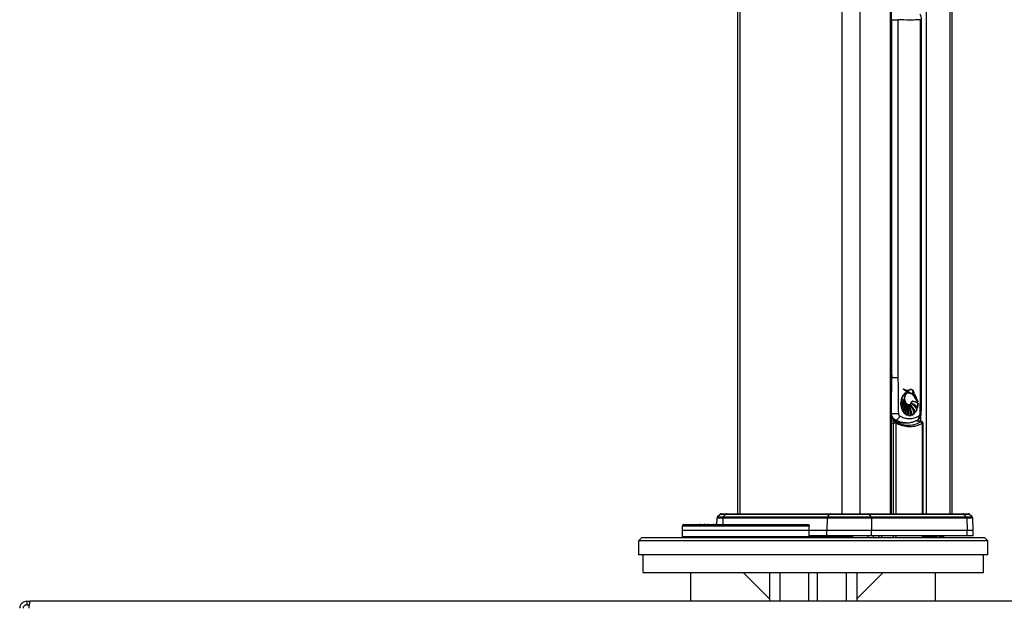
# Model space of a CAD drawing. Header units: millimetres. Extents: x 1471 to 17407, y 627 to 16320.
# Tile 49 of 74: x 11185 to 12312, y 1373 to 2046. Entities that reach past the tile are written whole.
import ezdxf

# ---------------------------------------------------------------- set-up
doc = ezdxf.new("R2010")
doc.units = ezdxf.units.MM
doc.header["$LTSCALE"] = 2

msp = doc.modelspace()

# ---------------------------------------------------------------- linework, layer by layer
at = {"color": 7, "linetype": 'Continuous', "lineweight": 25}
for p, q in [((12006.58, 7229.05), (12006.58, 1481.05)), ((12182.99, 1481.05), (12182.99, 5084.54)), ((12252.39, 1481.05), (12252.39, 5073.22)), ((12183.42, 2046.13), (12190.33, 2046.13)), ((12183.42, 1637.05), (12183.42, 2046.13)), ((12190.33, 2046.13), (12190.33, 1637.05)), ((12216.11, 1637.05), (12216.11, 2046.13)), ((12217.41, 1637.05), (12217.41, 2046.13)), ((12183.42, 1637.05), (12190.33, 1637.05)), ((12203.98, 1623.07), (12203.84, 1623.07)), ((12204.77, 1623.15), (12203.98, 1623.07)), ((12204.12, 1623.07), (12203.98, 1623.07)), ((12204.91, 1623.15), (12204.12, 1623.07)), ((12193.81, 1609.36), (12194.22, 1611.66)), ((12194.22, 1611.66), (12197.72, 1610.58)), ((12194.22, 1611.66), (12194.22, 1611.66)), ((12197.72, 1610.58), (12194.42, 1612.4)), ((12194.42, 1612.4), (12194.42, 1612.4)), ((12199.87, 1620.18), (12199.72, 1620.18)), ((12200.01, 1620.18), (12199.87, 1620.18)), ((12200.13, 1620.18), (12202.94, 1621.34)), ((12200.92, 1622.29), (12201.06, 1622.29)), ((12202.02, 1621.31), (12202.16, 1621.31)), ((12202.49, 1619.48), (12202.63, 1619.48)), ((12202.9, 1619.49), (12202.7, 1619.49)), ((12202.8, 1621.34), (12202.94, 1621.34)), ((12207.07, 1620.76), (12206.95, 1620.76)), ((12207.29, 1619.9), (12207.4, 1619.9)), ((12208.39, 1618.47), (12208.49, 1618.47)), ((12193.72, 1606.14), (12193.74, 1608.56)), ((12198.6, 1608.27), (12193.72, 1606.14)), ((12193.75, 1606.14), (12193.72, 1606.14)), ((12193.74, 1608.56), (12198.15, 1609.22)), ((12193.76, 1608.56), (12193.74, 1608.56)), ((12198.15, 1609.22), (12193.81, 1609.36)), ((12193.83, 1609.36), (12193.81, 1609.36)), ((12193.81, 1605.15), (12198.6, 1608.27)), ((12194.31, 1602.48), (12193.81, 1605.15)), ((12193.83, 1605.15), (12193.81, 1605.15)), ((12193.88, 1608.56), (12193.9, 1608.56)), ((12193.9, 1608.56), (12194.04, 1608.56)), ((12199.13, 1607.51), (12194.31, 1602.48)), ((12194.31, 1602.48), (12194.31, 1602.48)), ((12194.59, 1601.54), (12199.13, 1607.51)), ((12195.75, 1598.87), (12194.59, 1601.54)), ((12196.25, 1609.16), (12196.39, 1609.16)), ((12196.39, 1609.16), (12196.53, 1609.16)), ((12196.53, 1609.16), (12196.67, 1609.16)), ((12197.63, 1610.58), (12197.72, 1610.58)), ((12198.06, 1609.22), (12198.15, 1609.22)), ((12198.5, 1608.27), (12198.6, 1608.27)), ((12199.03, 1607.51), (12199.13, 1607.51)), ((12199.53, 1606.82), (12199.64, 1606.82)), ((12200.27, 1606.24), (12200.39, 1606.24)), ((12201.22, 1605.64), (12201.36, 1605.64)), ((12202.49, 1606.1), (12202.63, 1606.1)), ((12202.49, 1605.64), (12202.63, 1605.64)), ((12204.12, 1605.93), (12204.26, 1605.93)), ((12205.52, 1607.37), (12206.01, 1607.17)), ((12205.81, 1607.37), (12205.94, 1607.37)), ((12212.25, 1601.03), (12210.26, 1597.15)), ((12211.96, 1601.03), (12212.1, 1601.03)), ((12212.25, 1601.03), (12212.25, 1601.03)), ((12212.59, 1602.64), (12212.45, 1602.64)), ((12212.93, 1608.96), (12212.51, 1610.06)), ((12213.26, 1607.51), (12212.72, 1602.64)), ((12212.73, 1602.64), (12212.72, 1602.64)), ((12213.07, 1608.96), (12212.93, 1608.96)), ((12213.01, 1607.51), (12213.15, 1607.51)), ((12213.22, 1608.96), (12213.19, 1608.96)), ((12198.23, 1595.68), (12196.31, 1597.94)), ((12201.56, 1593.73), (12199.03, 1595.02)), ((12201.28, 1593.73), (12201.14, 1593.73)), ((12201.42, 1593.73), (12201.28, 1593.73)), ((12205.55, 1593.68), (12202.63, 1593.49)), ((12205.41, 1593.68), (12205.55, 1593.68)), ((12209.4, 1596.12), (12206.55, 1594.04)), ((12209.04, 1596.12), (12209.18, 1596.12)), ((12209.32, 1596.12), (12209.4, 1596.12)), ((12187.72, 1584.75), (12185.08, 1584.75)), ((12187.61, 1588.29), (12187.14, 1587.79)), ((12198.55, 1585.05), (12199.97, 1585.05)), ((12218.97, 1481.05), (12218.97, 1584.75)), ((11986.66, 1480.46), (11983.66, 1477.46)), ((11988.07, 1481.05), (11994.07, 1481.05)), ((11992.9, 1480.46), (11990.42, 1477.46)), ((11990.42, 1477.46), (12109.64, 1477.46)), ((12111.79, 1480.46), (11992.9, 1480.46)), ((11994.07, 1481.05), (12112.81, 1481.05)), ((12109.64, 1477.46), (12111.79, 1480.46)), ((12109.64, 1477.46), (12159.56, 1477.46)), ((12157.86, 1480.46), (12111.79, 1480.46)), ((12112.81, 1481.05), (12157.06, 1481.05)), ((12157.06, 1481.05), (12264.83, 1481.05)), ((12159.56, 1477.46), (12157.86, 1480.46)), ((12265.99, 1480.46), (12157.86, 1480.46)), ((12159.56, 1477.46), (12268.46, 1477.46)), ((12264.83, 1481.05), (12270.9, 1481.05)), ((12268.46, 1477.46), (12265.99, 1480.46)), ((12275.31, 1477.46), (12272.31, 1480.46)), ((11943.38, 1467.12), (11943.2, 1462.05)), ((11945.38, 1469.05), (12087.04, 1469.05)), ((11963.95, 1469.61), (11963.95, 1469.05)), ((11964.04, 1469.55), (11964.04, 1469.05)), ((11968.94, 1469.55), (11968.94, 1469.05)), ((11972.91, 1469.05), (11972.91, 1469.61)), ((11979.14, 1469.05), (11979.14, 1469.61)), ((11981.48, 1469.55), (11981.48, 1469.05)), ((11983.07, 1476.11), (11982.82, 1469.05)), ((11989.93, 1476.11), (11989.73, 1469.05)), ((12109.23, 1476.11), (11989.93, 1476.11)), ((12088.77, 1462.05), (12088.85, 1467.12)), ((12109.23, 1476.11), (12108.87, 1462.05)), ((12159.89, 1476.11), (12109.23, 1476.11)), ((12159.89, 1476.11), (12160.17, 1462.05)), ((12268.95, 1476.11), (12159.89, 1476.11)), ((12268.95, 1476.11), (12269.35, 1462.05)), ((12276.39, 1462.05), (12275.9, 1476.11)), ((11897.2, 1454.05), (11893.2, 1450.05)), ((11897.2, 1454.05), (12231.79, 1454.05)), ((11943.2, 1462.05), (11943.45, 1455.01)), ((12088.77, 1462.05), (11943.2, 1462.05)), ((12108.87, 1456.05), (12088.57, 1456.05)), ((12108.87, 1462.05), (12088.77, 1462.05)), ((12108.87, 1456.05), (12108.87, 1462.05)), ((12160.17, 1462.05), (12108.87, 1462.05)), ((12160.17, 1456.05), (12108.87, 1456.05)), ((12121.18, 1455.01), (12128, 1456.05)), ((12135.93, 1455.05), (12135.93, 1456.05)), ((12138.56, 1455.05), (12138.56, 1456.05)), ((12160.17, 1456.05), (12160.17, 1462.05)), ((12269.35, 1462.05), (12160.17, 1462.05)), ((12269.35, 1456.05), (12160.17, 1456.05)), ((12218.88, 1454.05), (12218.88, 1456.05)), ((12231.79, 1454.05), (12289.2, 1454.05)), ((12232.32, 1455.92), (12232.47, 1455.81)), ((12232.7, 1455.81), (12236.67, 1455.81)), ((12234.55, 1454.3), (12234.51, 1454.34)), ((12235.09, 1454.06), (12239.22, 1454.06)), ((12242.96, 1455.01), (12242.99, 1456.05)), ((12269.35, 1456.05), (12269.35, 1462.05)), ((12276.39, 1462.05), (12269.35, 1462.05)), ((12276.39, 1456.05), (12269.35, 1456.05)), ((12276.39, 1456.05), (12276.39, 1462.05)), ((12293.2, 1450.05), (12289.2, 1454.05)), ((11893.2, 1450.05), (11893.2, 1434.05)), ((12234.62, 1450.05), (11893.2, 1450.05)), ((12293.2, 1450.05), (12234.62, 1450.05)), ((12293.2, 1434.05), (12293.2, 1450.05)), ((12234.62, 1434.05), (11893.2, 1434.05)), ((11898.2, 1434.05), (11898.2, 1414.05)), ((12293.2, 1434.05), (12234.62, 1434.05)), ((12288.2, 1414.05), (12288.2, 1434.05)), ((11898.2, 1414.05), (12288.2, 1414.05)), ((11953.2, 1381.05), (11953.2, 1414.05)), ((12013.2, 1414.05), (12043.2, 1384.05)), ((12043.2, 1414.05), (12043.2, 1381.05)), ((12088.2, 1381.05), (12088.2, 1414.05)), ((12098.2, 1381.05), (12098.2, 1414.05)), ((12143.2, 1414.05), (12143.2, 1381.05)), ((12173.2, 1414.05), (12143.2, 1384.05)), ((12233.2, 1381.05), (12233.2, 1414.05)), ((11193.2, 1381.05), (11193.2, 1377.05)), ((11193.2, 1381.05), (11197.2, 1381.05)), ((11193.2, 1377.05), (11196.35, 1377.05)), ((12989.2, 1381.05), (11197.2, 1381.05))]:
    msp.add_line(p, q, dxfattribs=at)
at = {"color": 8, "linetype": 'Continuous', "lineweight": 25}
for p, q in [((12009.36, 7229.05), (12009.36, 1481.05)), ((12126.06, 7229.05), (12126.06, 1481.05)), ((12146.58, 7229.05), (12146.58, 1481.05)), ((12181.61, 1481.05), (12181.61, 5087.68)), ((12249.57, 5072.33), (12249.57, 1481.05)), ((12222.52, 5069.11), (12222.52, 1481.05)), ((12216.11, 2046.13), (12217.41, 2046.13)), ((12182.99, 1643.54), (12183.42, 1637.05)), ((12217.41, 1637.05), (12216.11, 1637.05)), ((12216.34, 1586.81), (12216.34, 1592.52)), ((12185.08, 1481.05), (12185.08, 1584.75)), ((12187.72, 1584.75), (12187.72, 1481.05)), ((12214.44, 1585.62), (12216.48, 1586.6)), ((12218.46, 1481.05), (12218.46, 1584.75)), ((12218.46, 1584.75), (12218.97, 1584.75)), ((11983.66, 1477.46), (11990.42, 1477.46)), ((11992.9, 1480.46), (11986.66, 1480.46)), ((12272.31, 1480.46), (12265.99, 1480.46)), ((12268.46, 1477.46), (12275.31, 1477.46)), ((12088.85, 1467.12), (11943.38, 1467.12)), ((11989.93, 1476.11), (11983.07, 1476.11)), ((12275.9, 1476.11), (12268.95, 1476.11)), ((11943.45, 1455.01), (12121.18, 1455.01)), ((12127.63, 1455.05), (12135.93, 1455.05)), ((12135.93, 1455.05), (12138.56, 1455.05)), ((12156.2, 1454.05), (12156.2, 1456.05)), ((12161.86, 1456.05), (12161.86, 1454.05)), ((12168.82, 1454.05), (12168.82, 1456.05)), ((12171.46, 1456.05), (12171.46, 1454.05)), ((12185.27, 1454.05), (12185.27, 1456.05)), ((12187.83, 1456.05), (12187.83, 1454.05)), ((12218.37, 1454.05), (12218.37, 1456.05)), ((12218.88, 1455.05), (12233.58, 1455.05)), ((12240.32, 1455.01), (12242.96, 1455.01)), ((12055.2, 1414.05), (12055.2, 1381.05)), ((12131.2, 1414.05), (12131.2, 1381.05))]:
    msp.add_line(p, q, dxfattribs=at)
at = {"color": 7, "linetype": 'Continuous', "lineweight": 25, "flags": 128}
for points in [[(12194.13, 1612.4), (12194.53, 1612.14), (12194.61, 1612.08)], [(12199.54, 1607.57), (12198.99, 1608.3), (12198.15, 1610.14), (12197.77, 1612.27), (12197.91, 1614.46), (12198.54, 1616.47), (12199.59, 1618.08), (12200.96, 1619.12), (12202.49, 1619.48)], [(12193.94, 1585.33), (12192.14, 1584.67), (12191.59, 1584.5)], [(12088.57, 1456.05), (12088.67, 1459.05), (12088.77, 1462.05)], [(12135.59, 1454.05), (12135.65, 1454.06), (12135.72, 1454.12), (12135.78, 1454.21), (12135.83, 1454.34), (12135.87, 1454.49), (12135.9, 1454.66), (12135.92, 1454.85), (12135.93, 1455.05)]]:
    msp.add_lwpolyline(points, dxfattribs=at)
at = {"color": 8, "linetype": 'Continuous', "lineweight": 25, "flags": 128}
for points in [[(12186.54, 1586.74), (12186.33, 1586.73), (12186.02, 1586.62), (12185.72, 1586.4), (12185.47, 1586.08), (12185.27, 1585.69), (12185.13, 1585.23), (12185.08, 1584.75)], [(12186.34, 1587.97), (12186.66, 1587.85), (12187.14, 1587.79)], [(12187.72, 1584.75), (12187.81, 1585.11), (12187.84, 1585.46), (12187.81, 1585.78), (12187.73, 1586.06), (12187.6, 1586.29), (12187.42, 1586.46), (12187.34, 1586.51)], [(12189.82, 1585.2), (12191.29, 1585.64), (12191.87, 1585.85)], [(12217.15, 1586.74), (12216.84, 1586.73), (12216.48, 1586.6)]]:
    msp.add_lwpolyline(points, dxfattribs=at)
at = {"color": 7, "linetype": 'Continuous', "lineweight": 25}
for centre, radius, start, end in [((12202.07, 1629.45), 8.14, 223.19603, 268.67376), ((12201.19, 1630.33), 8.11, 232.71303, 249.31025), ((12202.65, 1630.11), 8.91, 224.33999, 249.69333), ((12202.66, 1630.11), 8.92, 224.34549, 249.52524), ((12202.3, 1629.37), 8.04, 223.04936, 273.57051), ((12200.9, 1629.47), 7.17, 231.29199, 296.67499), ((12212.32, 1607.34), 18.75, 166.68475, 173.83257), ((12212.47, 1607.34), 18.75, 166.68475, 173.83257), ((12200.27, 1625.72), 15.42, 245.74487, 259.0658), ((12200.42, 1625.72), 15.42, 245.74487, 259.0658), ((12200.56, 1625.72), 15.42, 245.74487, 259.0658), ((12207.54, 1608.99), 13.7, 132.43338, 165.58916), ((12206.35, 1629.97), 21.32, 235.50135, 245.44903), ((12206.6, 1609.55), 12.51, 121.78298, 166.83621), ((12206.49, 1629.97), 21.32, 235.50135, 245.44903), ((12206.78, 1607.46), 14.48, 106.54691, 118.52228), ((12206.92, 1607.46), 14.48, 106.54691, 118.52228), ((12172.92, 1589.01), 44.71, 26.50258, 40.77639), ((12173.06, 1589.01), 44.71, 26.50258, 40.77639), ((12173.2, 1589.01), 44.71, 26.50258, 40.77639), ((12170.15, 1593.36), 45.51, 25.92255, 33.47662), ((12168.34, 1592.24), 47.76, 20.49966, 33.31402), ((12168.48, 1592.24), 47.76, 20.49966, 33.31402), ((12189.18, 1622.09), 16.51, 285.03304, 303.18984), ((12193.6, 1622.06), 13.5, 269.48827, 288.02967), ((12196.25, 1628.27), 19.11, 261.85674, 269.99295), ((12186.82, 1620.25), 16.53, 294.00903, 310.75607), ((12213.13, 1607.25), 19.55, 176.16309, 183.2594), ((12189.32, 1622.09), 16.51, 285.03304, 303.18984), ((12193.74, 1622.06), 13.5, 269.48827, 288.02967), ((12196.39, 1628.24), 19.07, 261.85108, 274.58847), ((12196.39, 1628.27), 19.11, 261.85674, 269.99295), ((12186.81, 1620.5), 16.82, 294.13053, 311.91553), ((12212.22, 1607.15), 18.64, 186.15334, 194.4983), ((12213.27, 1607.25), 19.55, 176.16309, 183.2594), ((12189.46, 1622.09), 16.51, 285.03304, 303.18984), ((12193.88, 1622.06), 13.5, 269.48827, 288.02967), ((12196.53, 1628.24), 19.07, 261.85108, 274.58847), ((12186.9, 1620.6), 16.93, 294.16232, 313.26752), ((12212.36, 1607.15), 18.64, 186.15334, 194.4983), ((12176.43, 1623.69), 27.56, 309.68939, 324.05583), ((12176.57, 1623.69), 27.56, 309.68939, 324.05583), ((12176.72, 1623.69), 27.56, 309.68939, 324.05583), ((12175.78, 1619.85), 26.05, 315.33829, 326.62619), ((12175.31, 1620.36), 26.85, 315.47828, 329.49935), ((12209.53, 1606.33), 15.82, 197.63576, 208.15336), ((12175.22, 1620.56), 27.14, 315.52067, 331.28045), ((12209.67, 1606.33), 15.82, 197.63576, 208.15336), ((12170.77, 1615.56), 29.78, 325.90412, 342.94103), ((12170.91, 1615.56), 29.78, 325.90412, 342.94103), ((12171.06, 1615.56), 29.78, 325.90412, 342.94103), ((12165.16, 1614.32), 35.02, 332.12048, 345.04792), ((12166.2, 1613.76), 33.73, 332.99145, 338.82035), ((12164.59, 1614.62), 35.79, 332.22831, 347.42264), ((12146.03, 1611.65), 54.22, 342.87571, 354.28208), ((12146.18, 1611.65), 54.22, 342.87571, 354.28208), ((12146.32, 1611.65), 54.22, 342.87571, 354.28208), ((12159.07, 1605.45), 41.06, 345.28288, 359.39648), ((12159.1, 1605.47), 41.17, 345.29264, 1.07443), ((12159.81, 1598.99), 41.66, 352.74297, 9.18016), ((12159.95, 1598.99), 41.66, 352.74297, 9.18016), ((12161.83, 1595.4), 40.7, 357.30659, 14.56702), ((12160.1, 1598.99), 41.66, 352.74297, 9.18016), ((12161.49, 1595.39), 40.9, 357.3282, 12.43134), ((12166.28, 1590.51), 38.97, 4.65761, 22.83272), ((12166.43, 1590.51), 38.97, 4.65761, 22.83272), ((12170.82, 1588.41), 36.05, 8.9968, 28.55241), ((12166.57, 1590.51), 38.97, 4.65761, 22.83272), ((12170.28, 1588.31), 36.46, 9.05436, 26.31506), ((12179.72, 1586.85), 30.75, 17.55832, 38.34998), ((12179.86, 1586.85), 30.75, 17.55832, 38.34998), ((12200.91, 1611.5), 5.79, 302.85028, 345.2479), ((12186.86, 1587.48), 25.27, 22.51942, 46.90235), ((12180, 1586.85), 30.75, 17.55832, 38.34998), ((12186.46, 1587.34), 25.56, 22.59192, 45.01691), ((12190.87, 1586.05), 25.87, 35.37537, 55.49447), ((12197.58, 1588.11), 20.89, 44.06047, 67.21837), ((12191.01, 1586.05), 25.87, 35.37537, 55.49447), ((12197.72, 1588.11), 20.89, 44.06047, 67.21837), ((12191.15, 1586.05), 25.87, 35.37537, 55.49447), ((12203.94, 1593.74), 16.49, 56.65008, 81.03221), ((12204.08, 1593.74), 16.49, 56.65008, 81.03221), ((12204.22, 1593.74), 16.49, 56.65008, 81.03221), ((12198.4, 1605.8), 14.51, 323.44498, 340.82647), ((12198.54, 1605.8), 14.51, 323.44498, 340.82647), ((12194.04, 1607.23), 19.11, 346.09475, 0.83742), ((12194.18, 1607.23), 19.11, 346.09475, 0.83742), ((12183.49, 1785.94), 190.31, 269.84233, 272.18922), ((12186.42, 1594.18), 6.01, 281.45551, 348.1627), ((12206.02, 1604.23), 11.73, 212.44441, 226.82106), ((12206.16, 1604.23), 11.73, 212.44441, 226.82106), ((12203.88, 1601.55), 8.2, 232.80626, 252.54451), ((12203.5, 1600.4), 6.99, 261.6391, 285.85387), ((12202.62, 1602.4), 9.18, 294.50808, 316.88964), ((12186.39, 1584.75), 2, 61.40725, 85.72449), ((12216.13, 1584.25), 2.38, 12.20512, 81.65538), ((12216.97, 1584.75), 2, 0, 85.08454), ((11985.07, 1476.04), 2, 135, 178), ((11988.07, 1479.05), 2, 90, 135), ((11992.15, 1476.08), 2.22, 141.43941, 179.03403), ((11994.1, 1479.52), 1.53, 91.24635, 142.00004), ((12111.66, 1476.09), 2.43, 145.88812, 179.52986), ((12112.86, 1479.78), 1.27, 92.65363, 147.45122), ((12156.96, 1480.06), 0.988, 23.67498, 83.98163), ((12157, 1476.11), 2.9, 0.00743, 27.66975), ((12264.79, 1479.53), 1.52, 37.89533, 88.73055), ((12266.73, 1476.08), 2.22, 0.95435, 38.47094), ((12270.9, 1479.05), 2, 45, 90), ((12273.9, 1476.04), 2, 2, 45), ((11945.38, 1467.05), 2, 90, 178), ((11944.45, 1455.05), 1, 182, 270), ((12119.76, 1454.78), 1.44, 329.03398, 9.06905), ((12120.99, 1455.05), 1, 270, 278.52383), ((12137.56, 1455.05), 1, 270, 0), ((12235.21, 1455.05), 1, 228.55134, 270), ((12235.21, 1454.53), 0.48, 255.55044, 269.95217), ((12239.31, 1455.07), 1.02, 265.04669, 356.4792), ((12239.34, 1454.53), 0.486, 255.63027, 269.95344), ((12239.33, 1455.04), 0.991, 270.48966, 358.52759), ((12241.96, 1455.05), 1, 270, 358)]:
    msp.add_arc(centre, radius, start, end, dxfattribs=at)
at = {"color": 8, "linetype": 'Continuous', "lineweight": 25}
for centre, radius, start, end in [((12210.8, 1591.57), 3.76, 308.2872, 21.50718), ((12215.87, 1589.01), 6.77, 80.23765, 91.38158), ((12119.92, 1454.58), 1.33, 336.63601, 18.74521), ((12235.18, 1455.02), 0.959, 228.60082, 264.5111)]:
    msp.add_arc(centre, radius, start, end, dxfattribs=at)
for centre, major_axis, ratio, start_param, end_param in [((12728.83, 1638.17), (827.18, 0), 0.0857028, 3.9917268, 3.9950774), ((12195.2, 1632.13), (-6.6, 46.86), 0.7000837, 2.6997946, 3.024227)]:
    msp.add_ellipse(centre, major_axis=major_axis, ratio=ratio, start_param=start_param, end_param=end_param, dxfattribs=at)
at = {"color": 7, "linetype": 'Continuous', "lineweight": 25}
msp.add_ellipse((12195.2, 1632.13), major_axis=(-6.6, 46.86), ratio=0.7000837, start_param=3.024227, end_param=3.043236, dxfattribs=at)
for points, knots in [([(12217.39, 2046.13), (12217.39, 2046.31), (12217.43, 2047.34), (12217.06, 2049.25), (12216.35, 2051.29), (12215.58, 2052.29), (12215.33, 2052.61)], [0, 0, 0, 0, 0.0787079, 0.4410404, 0.8207883, 1, 1, 1, 1]), ([(12216.11, 2046.13), (12214.88, 2046.05), (12210.87, 2045.81), (12202.42, 2045.55), (12194.88, 2045.91), (12190.33, 2046.13)], [0, 0, 0, 0, 0.1493189, 0.4868131, 1, 1, 1, 1]), ([(12190.33, 1637.05), (12190.34, 1631.96), (12190.36, 1618.2), (12190.61, 1604.44), (12190.76, 1595.77)], [0, 0, 0, 0, 0.3702147, 1, 1, 1, 1]), ([(12215.71, 1595.77), (12215.85, 1604.44), (12216.07, 1618.2), (12216.1, 1631.96), (12216.11, 1637.05)], [0, 0, 0, 0, 0.6297853, 1, 1, 1, 1]), ([(12217.01, 1595.68), (12217.06, 1598.44), (12217.3, 1610.91), (12217.46, 1624.71), (12217.4, 1635.73), (12217.39, 1637.05)], [0, 0, 0, 0, 0.2003749, 0.9043627, 1, 1, 1, 1]), ([(12196.48, 1623.88), (12197.5, 1623.3), (12199.55, 1622.14), (12202.3, 1622.23), (12203.79, 1622.87), (12204.26, 1623.07)], [0, 0, 0, 0, 0.4073123, 0.8146318, 1, 1, 1, 1]), ([(12202.94, 1621.34), (12201.79, 1621.38), (12199.5, 1621.46), (12197.49, 1623.07), (12196.48, 1623.88)], [0, 0, 0, 0, 0.4994679, 1, 1, 1, 1]), ([(12204.77, 1623.19), (12204.6, 1623.21), (12204.33, 1623.23), (12204.08, 1623.11), (12203.98, 1623.07)], [0, 0, 0, 0, 0.61645, 1, 1, 1, 1]), ([(12204.26, 1623.07), (12204.69, 1623.18), (12205.48, 1623.38), (12206.66, 1623.04), (12207.6, 1622.18), (12208.27, 1620.94), (12208.59, 1619.64), (12208.52, 1618.8), (12208.49, 1618.47)], [0, 0, 0, 0, 0.2033055, 0.3772325, 0.5573721, 0.7229109, 0.8900688, 1, 1, 1, 1]), ([(12208.11, 1618.47), (12208.14, 1618.85), (12208.2, 1619.61), (12207.86, 1621.07), (12206.99, 1622.54), (12205.77, 1623.34), (12205.06, 1623.21), (12204.88, 1623.18)], [0, 0, 0, 0, 0.1505061, 0.3003366, 0.5987576, 0.8964069, 1, 1, 1, 1]), ([(12208.39, 1618.47), (12208.42, 1618.85), (12208.48, 1619.61), (12208.14, 1621.07), (12207.27, 1622.53), (12206.14, 1623.32), (12205.51, 1623.22), (12205.41, 1623.2)], [0, 0, 0, 0, 0.1578444, 0.3149802, 0.6279515, 0.9401133, 1, 1, 1, 1]), ([(12208.25, 1618.47), (12208.28, 1618.85), (12208.34, 1619.61), (12208.07, 1620.77), (12207.56, 1621.86), (12206.76, 1622.81), (12206.07, 1623.07), (12205.72, 1623.21)], [0, 0, 0, 0, 0.1732294, 0.3455794, 0.5415303, 0.7675069, 1, 1, 1, 1]), ([(12194.42, 1612.4), (12194.94, 1613.78), (12195.99, 1616.55), (12198.2, 1619.01), (12199.68, 1619.91), (12200.13, 1620.18)], [0, 0, 0, 0, 0.4088162, 0.8176294, 1, 1, 1, 1]), ([(12202.63, 1619.48), (12202.09, 1619.4), (12201.03, 1619.26), (12199.59, 1618.1), (12198.5, 1616.41), (12197.87, 1614.29), (12197.79, 1612), (12198.25, 1609.81), (12199.21, 1607.95), (12200.55, 1606.63), (12202.12, 1606.01), (12203.74, 1606.16), (12205.22, 1607.05), (12206.31, 1608.43), (12206.74, 1609.56), (12206.91, 1610.03)], [0, 0, 0, 0, 0.078696, 0.1573916, 0.2360954, 0.3148018, 0.3934965, 0.4721808, 0.5508705, 0.6295737, 0.7082803, 0.7869767, 0.8656654, 0.9443584, 1, 1, 1, 1]), ([(12202.35, 1619.48), (12202.93, 1619.43), (12204, 1619.34), (12205.22, 1618.53), (12206.11, 1618.48), (12206.62, 1618.44), (12206.84, 1618.27), (12206.92, 1618.21)], [0, 0, 0, 0, 0.3699358, 0.6829767, 0.8410313, 0.9422567, 1, 1, 1, 1]), ([(12202.35, 1619.48), (12203.21, 1619.28), (12204.44, 1619), (12205.8, 1618.45), (12206.5, 1618.48), (12206.78, 1618.3), (12206.92, 1618.21)], [0, 0, 0, 0, 0.55988911, 0.80579755, 0.90356195, 1, 1, 1, 1]), ([(12202.49, 1619.48), (12203.35, 1619.28), (12204.58, 1619), (12205.95, 1618.45), (12206.64, 1618.48), (12206.92, 1618.3), (12207.06, 1618.21)], [0, 0, 0, 0, 0.55988911, 0.80579755, 0.90356195, 1, 1, 1, 1]), ([(12207.18, 1618.21), (12207.07, 1618.29), (12206.75, 1618.51), (12205.98, 1618.43), (12205, 1618.88), (12203.86, 1619.42), (12203.04, 1619.46), (12202.63, 1619.48)], [0, 0, 0, 0, 0.0766778, 0.2283273, 0.4807225, 0.7367162, 1, 1, 1, 1]), ([(12204.61, 1618.87), (12204.85, 1618.75), (12205.32, 1618.51), (12205.97, 1618.48), (12206.48, 1618.44), (12206.7, 1618.27), (12206.78, 1618.21)], [0, 0, 0, 0, 0.3355034, 0.6667938, 0.8789671, 1, 1, 1, 1]), ([(12206.85, 1620.61), (12206.86, 1620.63), (12206.88, 1620.67), (12206.93, 1620.73), (12207.03, 1620.76), (12207.18, 1620.75), (12207.37, 1620.66), (12207.52, 1620.5), (12207.61, 1620.34), (12207.64, 1620.22), (12207.64, 1620.12), (12207.62, 1620.04), (12207.58, 1619.98), (12207.52, 1619.92), (12207.41, 1619.89), (12207.25, 1619.92), (12207.06, 1620.04), (12206.92, 1620.2), (12206.86, 1620.35), (12206.83, 1620.46), (12206.83, 1620.55), (12206.84, 1620.59), (12206.85, 1620.61)], [0, 0, 0, 0, 0.0245129, 0.0489015, 0.0887653, 0.1535074, 0.2555425, 0.3608651, 0.4092975, 0.4500909, 0.4770566, 0.5042275, 0.5276125, 0.5576441, 0.6023812, 0.676251, 0.7854995, 0.8728937, 0.9199087, 0.9561706, 0.9822066, 1, 1, 1, 1]), ([(12213.19, 1608.96), (12212.31, 1610.64), (12210.54, 1614.02), (12208.31, 1616.81), (12207.18, 1618.21)], [0, 0, 0, 0, 0.4954474, 1, 1, 1, 1]), ([(12208.49, 1618.47), (12209.38, 1617.01), (12211.17, 1614.07), (12212.51, 1610.68), (12213.19, 1608.96)], [0, 0, 0, 0, 0.4956871, 1, 1, 1, 1]), ([(12199.64, 1606.82), (12199.13, 1605.4), (12198.1, 1602.51), (12196.54, 1600.09), (12195.75, 1598.87)], [0, 0, 0, 0, 0.4921251, 1, 1, 1, 1]), ([(12196.31, 1597.94), (12197, 1599.3), (12198.38, 1602.07), (12199.22, 1605.22), (12199.64, 1606.82)], [0, 0, 0, 0, 0.4929619, 1, 1, 1, 1]), ([(12200.39, 1606.24), (12200.16, 1604.45), (12199.7, 1600.82), (12198.72, 1597.41), (12198.23, 1595.68)], [0, 0, 0, 0, 0.49540761, 1, 1, 1, 1]), ([(12199.03, 1595.02), (12199.45, 1596.81), (12200.29, 1600.46), (12200.36, 1604.29), (12200.39, 1606.24)], [0, 0, 0, 0, 0.4907636, 1, 1, 1, 1]), ([(12201.36, 1605.64), (12201.56, 1604.02), (12201.98, 1600.73), (12201.89, 1596.71), (12201.63, 1594.38), (12201.56, 1593.73)], [0, 0, 0, 0, 0.4109164, 0.8337494, 1, 1, 1, 1]), ([(12202.63, 1593.49), (12202.65, 1595.12), (12202.68, 1598.43), (12202.12, 1602.51), (12201.55, 1604.87), (12201.36, 1605.64)], [0, 0, 0, 0, 0.3954651, 0.8023983, 1, 1, 1, 1]), ([(12202.63, 1605.64), (12203.19, 1604.17), (12204.33, 1601.19), (12205.19, 1597.08), (12205.46, 1594.53), (12205.55, 1593.68)], [0, 0, 0, 0, 0.392553, 0.7964907, 1, 1, 1, 1]), ([(12206.55, 1594.04), (12206.24, 1595.63), (12205.59, 1598.84), (12204.16, 1602.7), (12203.04, 1604.85), (12202.63, 1605.64)], [0, 0, 0, 0, 0.3811251, 0.7733014, 1, 1, 1, 1]), ([(12204.26, 1605.93), (12205.09, 1604.8), (12206.76, 1602.5), (12208.39, 1599.07), (12209.15, 1596.85), (12209.4, 1596.12)], [0, 0, 0, 0, 0.395931, 0.8033472, 1, 1, 1, 1]), ([(12210.26, 1597.15), (12209.67, 1598.41), (12208.47, 1600.94), (12206.39, 1603.84), (12204.87, 1605.32), (12204.26, 1605.93)], [0, 0, 0, 0, 0.36642684, 0.74347468, 1, 1, 1, 1]), ([(12205.94, 1607.37), (12207.07, 1606.52), (12209.38, 1604.78), (12211.28, 1602.29), (12212.25, 1601.03)], [0, 0, 0, 0, 0.4931773, 1, 1, 1, 1]), ([(12212.72, 1602.64), (12211.68, 1603.62), (12209.59, 1605.62), (12207.17, 1606.78), (12205.94, 1607.37)], [0, 0, 0, 0, 0.4927152, 1, 1, 1, 1]), ([(12206.91, 1610.03), (12208, 1609.8), (12210.2, 1609.33), (12212.23, 1608.12), (12213.26, 1607.51)], [0, 0, 0, 0, 0.49344535, 1, 1, 1, 1]), ([(12187.61, 1588.29), (12186.84, 1588.73), (12185.57, 1589.46), (12184.12, 1591.37), (12183.22, 1593.39), (12183.04, 1594.96), (12182.97, 1595.64)], [0, 0, 0, 0, 0.3055881, 0.505839, 0.7860003, 1, 1, 1, 1]), ([(12182.99, 1591.04), (12183, 1591.02), (12183.33, 1590.31), (12184.42, 1589.26), (12185.58, 1588.25), (12186.29, 1588.01), (12186.35, 1587.99)], [0, 0, 0, 0, 0.01916214, 0.4868015, 0.95829621, 1, 1, 1, 1]), ([(12190.76, 1595.77), (12190.78, 1595.52), (12190.83, 1594.92), (12191.13, 1594.15), (12191.61, 1593.41), (12192.04, 1593.12), (12192.3, 1592.95)], [0, 0, 0, 0, 0.2084648, 0.4851414, 0.6864177, 1, 1, 1, 1]), ([(12192.3, 1592.95), (12192.69, 1592.75), (12194.68, 1591.74), (12198.44, 1590.44), (12203.67, 1589.84), (12209.09, 1590.47), (12212.54, 1592.11), (12214.3, 1592.95)], [0, 0, 0, 0, 0.0537251, 0.2738875, 0.5002057, 0.7457789, 1, 1, 1, 1]), ([(12213.11, 1588.65), (12213.59, 1588.95), (12214.61, 1589.61), (12215.8, 1591.14), (12216.66, 1593.04), (12217.04, 1594.63), (12216.99, 1595.52), (12216.98, 1595.68)], [0, 0, 0, 0, 0.2037456, 0.4401619, 0.6854159, 0.9450913, 1, 1, 1, 1]), ([(12214.3, 1592.95), (12214.35, 1592.98), (12214.63, 1593.15), (12215.09, 1593.62), (12215.45, 1594.34), (12215.66, 1595.08), (12215.69, 1595.51), (12215.71, 1595.77)], [0, 0, 0, 0, 0.07016305, 0.36157818, 0.65226807, 0.7852691, 1, 1, 1, 1]), ([(12186.54, 1586.74), (12185.37, 1586.83), (12184.19, 1586.92), (12183, 1587.01), (12182.99, 1587.01)], [0, 0, 0, 0, 0.987932, 1, 1, 1, 1]), ([(12186.34, 1587.96), (12187.07, 1587.63), (12189.11, 1586.69), (12192.55, 1585.67), (12195.7, 1585.08), (12197.46, 1585.11), (12197.86, 1585.12)], [0, 0, 0, 0, 0.1949225, 0.5470575, 0.8965195, 1, 1, 1, 1]), ([(12186.96, 1586.6), (12188.94, 1585.65), (12193.05, 1583.69), (12199.54, 1582.39), (12205.74, 1582.57), (12210.77, 1583.7), (12213.43, 1585.09), (12214.44, 1585.62)], [0, 0, 0, 0, 0.214381, 0.4450812, 0.6825063, 0.8793941, 1, 1, 1, 1]), ([(12218.46, 1584.75), (12216.75, 1583.84), (12213.29, 1581.99), (12207.38, 1580.56), (12200.88, 1580.39), (12194.13, 1581.7), (12189.78, 1583.77), (12187.72, 1584.75)], [0, 0, 0, 0, 0.1822454, 0.3682397, 0.5818497, 0.8016208, 1, 1, 1, 1]), ([(12199.72, 1585.11), (12200.76, 1585.11), (12203.15, 1585.11), (12206.8, 1585.89), (12210.25, 1587.04), (12212.27, 1588.21), (12213.1, 1588.68)], [0, 0, 0, 0, 0.222485, 0.5100355, 0.7996339, 1, 1, 1, 1]), ([(12217.15, 1586.74), (12216.13, 1586.83), (12213.94, 1587.02), (12211.75, 1587.21), (12210.57, 1587.32)], [0, 0, 0, 0, 0.4630557, 1, 1, 1, 1]), ([(12087.04, 1469.05), (12087.33, 1469.01), (12087.81, 1468.94), (12088.37, 1468.5), (12088.69, 1468), (12088.83, 1467.53), (12088.84, 1467.23), (12088.85, 1467.12)], [0, 0, 0, 0, 0.3457648, 0.5808804, 0.7587515, 0.9025013, 1, 1, 1, 1]), ([(12132.43, 1455.81), (12130.74, 1455.54), (12127, 1454.95), (12123.2, 1454.38), (12121.12, 1454.06)], [0, 0, 0, 0, 0.4509868, 1, 1, 1, 1]), ([(12232.7, 1455.81), (12233.2, 1455.48), (12234.11, 1454.89), (12234.79, 1454.32), (12235.09, 1454.06)], [0, 0, 0, 0, 0.5519535, 1, 1, 1, 1]), ([(12233.05, 1455.41), (12233.44, 1455.15), (12234.04, 1454.77), (12234.37, 1454.43), (12234.48, 1454.31)], [0, 0, 0, 0, 0.6536166, 1, 1, 1, 1]), ([(12239.22, 1454.06), (12238.81, 1454.38), (12238.06, 1454.95), (12237.1, 1455.54), (12236.67, 1455.81)], [0, 0, 0, 0, 0.5503161, 1, 1, 1, 1]), ([(12238.89, 1456.05), (12238.93, 1456.02), (12239.46, 1455.67), (12239.91, 1455.33), (12240.32, 1455.01)], [0, 0, 0, 0, 0.0784034, 1, 1, 1, 1]), ([(11193.2, 1381.05), (11192.18, 1380.94), (11190.62, 1380.77), (11188.77, 1379.77), (11187.5, 1378.74), (11186.48, 1377.48), (11185.48, 1375.62), (11185.31, 1374.06), (11185.2, 1373.05)], [0, 0, 0, 0, 0.2411651, 0.3695163, 0.5, 0.6304837, 0.7588349, 1, 1, 1, 1]), ([(11193.2, 1377.05), (11192.95, 1377.03), (11192.44, 1377), (11191.43, 1376.7), (11190.29, 1375.95), (11189.55, 1374.82), (11189.24, 1373.81), (11189.22, 1373.29), (11189.2, 1373.05)], [0, 0, 0, 0, 0.1166597, 0.2403658, 0.5, 0.7596342, 0.8833403, 1, 1, 1, 1]), ([(11196.03, 1373.05), (11196.07, 1374.06), (11196.14, 1375.62), (11196.4, 1377.48), (11196.62, 1378.74), (11196.83, 1379.77), (11197.09, 1380.77), (11197.16, 1380.94), (11197.2, 1381.05)], [0, 0, 0, 0, 0.2411651, 0.3695163, 0.5, 0.6304837, 0.7588349, 1, 1, 1, 1])]:
    msp.add_open_spline(points, degree=3, knots=knots, dxfattribs=at)
at = {"color": 8, "linetype": 'Continuous', "lineweight": 25}
for points, knots in [([(12182.99, 1599.62), (12183, 1606.99), (12183.02, 1619.46), (12183.3, 1631.94), (12183.42, 1637.05)], [0, 0, 0, 0, 0.5903643, 1, 1, 1, 1]), ([(12182.99, 1591.67), (12183.15, 1591.34), (12183.65, 1590.26), (12185.07, 1588.83), (12186.44, 1588.14), (12187.14, 1587.79)], [0, 0, 0, 0, 0.1788812, 0.5826907, 1, 1, 1, 1]), ([(12199.75, 1585.07), (12197.99, 1585.19), (12194.35, 1585.44), (12190.28, 1586.92), (12188.04, 1588.07), (12187.61, 1588.29)], [0, 0, 0, 0, 0.4294576, 0.8904835, 1, 1, 1, 1]), ([(12216.48, 1586.6), (12215.6, 1586.68), (12213.48, 1586.85), (12211.35, 1587.04), (12210.1, 1587.15)], [0, 0, 0, 0, 0.4116778, 1, 1, 1, 1])]:
    msp.add_open_spline(points, degree=3, knots=knots, dxfattribs=at)

doc.saveas('drawing.dxf')
